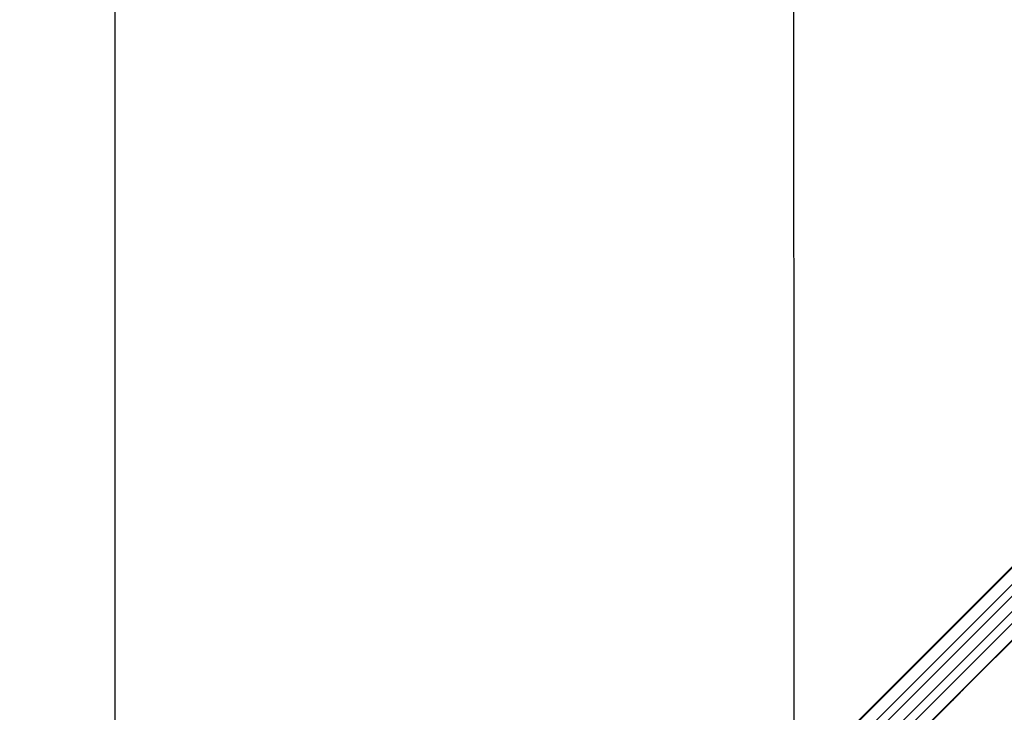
# Model space of a CAD drawing. Header units: millimetres. Extents: x 59675 to 443956, y 27057 to 412240.
# Tile 63 of 67: x 59675 to 104845, y 252456 to 284232. Entities that reach past the tile are written whole.
import ezdxf

# ---------------------------------------------------------------- set-up
doc = ezdxf.new("R2010")
doc.units = ezdxf.units.MM
doc.header["$LTSCALE"] = 50
doc.layers.add('COMPONENT_GEOMETRY', color=7, linetype='Continuous')
doc.styles.add('SLDTEXTSTYLE0', font='TXT', dxfattribs={"width": 0.75})
doc.dimstyles.new('SLDDIMSTYLE0', dxfattribs={"dimtxt": 2500, "dimasz": 165.1, "dimexe": 0, "dimexo": 0.0625, "dimgap": 625, "dimtad": 0, "dimtih": 1, "dimtoh": 1, "dimdec": 0, "dimrnd": 1e-09, "dimzin": 12, "dimdsep": 46, "dimtxsty": 'SLDTEXTSTYLE0', "dimsah": 1, "dimcen": 0.09, "dimadec": 0, "dimazin": 3, "dimtfac": 1, "dimtdec": 3, "dimtofl": 0, "dimtmove": 0, "dimatfit": 3, "dimfxl": 1, "dimfrac": 2, "dimtolj": 1, "dimtzin": 12, "dimarcsym": 0})
doc.dimstyles.new('SLDDIMSTYLE1', dxfattribs={"dimtxt": 2500, "dimasz": 165.1, "dimexe": 0, "dimexo": 0.0625, "dimgap": 625, "dimtad": 0, "dimtih": 1, "dimtoh": 1, "dimdec": 0, "dimrnd": 1e-09, "dimzin": 12, "dimdsep": 46, "dimtxsty": 'SLDTEXTSTYLE0', "dimsah": 1, "dimcen": 0.09, "dimadec": 0, "dimazin": 3, "dimtfac": 1, "dimtdec": 0, "dimtofl": 0, "dimtmove": 0, "dimatfit": 3, "dimfxl": 1, "dimfrac": 2, "dimtolj": 1, "dimtzin": 12, "dimarcsym": 0})

# ---------------------------------------------------------------- blocks, each defined once
blk = doc.blocks.new('_D')
at = {"layer": 'COMPONENT_GEOMETRY', "color": 7}
for p, q in [((240160, 319828), (240160, 222689)), ((82725, 240321), (82725, 222689)), ((82725, 222848), (157748, 222848)), ((240160, 222848), (165137, 222848))]:
    blk.add_line(p, q, dxfattribs=at)
for points in [[(82725, 222848), (82890, 222823), (82890, 222873)], [(240160, 222848), (239995, 222873), (239995, 222823)]]:
    blk.add_solid(points, dxfattribs=at)
at = {"layer": 'COMPONENT_GEOMETRY', "color": 7, "insert": (157748, 224086), "char_height": 2500, "attachment_point": 1, "style": 'SLDTEXTSTYLE0'}
blk.add_mtext('3149', dxfattribs=at)
blk = doc.blocks.new('_D_1')
at = {"layer": 'COMPONENT_GEOMETRY', "color": 7}
for p, q in [((167596, 392392), (63895, 392392)), ((64053, 392392), (64053, 321783)), ((60437, 321275), (59675, 321275)), ((59675, 321275), (59675, 317306)), ((67670, 321275), (68431, 321275)), ((68431, 321275), (68431, 317306)), ((59675, 317306), (60437, 317306)), ((68431, 317306), (67670, 317306)), ((64053, 242957), (64053, 313566)), ((79403, 242957), (63895, 242957))]:
    blk.add_line(p, q, dxfattribs=at)
for points in [[(64053, 392392), (64028, 392227), (64079, 392227)], [(64053, 242957), (64079, 243122), (64028, 243122)]]:
    blk.add_solid(points, dxfattribs=at)
at = {"layer": 'COMPONENT_GEOMETRY', "color": 7, "char_height": 2500, "attachment_point": 1, "style": 'SLDTEXTSTYLE0'}
for s, insert in [('9\'10"', (60437, 320529)), ('2989', (60359, 316789))]:
    blk.add_mtext(s, dxfattribs=dict(at, insert=insert))

msp = doc.modelspace()

# ---------------------------------------------------------------- linework, layer by layer
at = {"color": 8, "linetype": 'Continuous', "lineweight": 25}
for p, q in [((93904.97, 247794.95), (129929.16, 283819.15)), ((94299.21, 247425.62), (130361.28, 283487.7)), ((95193.71, 246531.12), (131255.73, 282593.14)), ((95563.04, 246136.88), (131617.18, 282191.02)), ((95859.53, 248439.6), (122286.99, 274867.05)), ((96207.69, 248091.44), (122635.14, 274518.89))]:
    msp.add_line(p, q, dxfattribs=at)
at = {"color": 7, "linetype": 'Continuous', "lineweight": 25}
for p, q in [((93831.48, 247746.67), (124053.35, 277968.54)), ((93757.93, 247686.89), (123658.91, 277587.87)), ((95514.76, 246063.39), (125756.2, 276304.83)), ((102979.32, 253514.17), (125377.08, 275911.93)), ((102710.6, 253245.45), (102979.32, 253514.17)), ((95454.98, 245989.83), (102453.54, 252988.39)), ((102453.54, 252988.39), (102616.43, 253151.28)), ((102616.43, 253151.28), (102710.6, 253245.45)), ((102616.43, 253151.28), (102710.6, 253245.45))]:
    msp.add_line(p, q, dxfattribs=at)
at = {"color": 7, "linetype": 'Continuous', "lineweight": 25, "flags": 128}
msp.add_lwpolyline([(95176.66, 285088.86), (95177.72, 282947.21), (95178.78, 280805.55), (95179.83, 278663.89), (95180.87, 276522.24), (95181.91, 274380.58), (95182.93, 272238.92), (95183.96, 270097.27), (95184.97, 267955.61), (95185.98, 265813.95), (95186.99, 263672.3), (95187.99, 261530.64), (95188.98, 259388.98), (95189.97, 257247.32), (95190.95, 255105.67), (95191.93, 252964.01), (95192.9, 250822.35), (95193.54, 249411.99)], dxfattribs=at)
at = {"color": 7, "linetype": 'Continuous', "lineweight": 25}
for points, knots in [([(102979.32, 253514.17), (102979.66, 253514.51), (102980.17, 253515.03), (102980.73, 253515.6), (102980.99, 253515.85), (102981.16, 253516.03), (102981.56, 253516.43), (102983.07, 253517.99), (102987.73, 253522.94), (102986.44, 253523.18), (102965.33, 253505.28), (102927.83, 253470.62), (102878.77, 253422.86), (102823.59, 253367.3), (102749.87, 253291.91), (102659.08, 253199.39), (102555.6, 253095.51), (102463.23, 253005.12), (102409.83, 252955.05), (102382.72, 252929.63)], [0, 0, 0, 0, 0.004450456, 0.006672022, 0.007785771, 0.008066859, 0.009178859, 0.013628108, 0.031445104, 0.101623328, 0.171824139, 0.241148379, 0.310098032, 0.383132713, 0.458207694, 0.594767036, 0.73345852, 0.864672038, 1, 1, 1, 1]), ([(102907.83, 253443.64), (102907.08, 253442.86), (102905.6, 253441.3), (102904.44, 253440.02), (102904.5, 253439.93), (102907.26, 253442.51), (102913.99, 253449.1), (102922.31, 253457.36), (102929.51, 253464.56), (102933.68, 253468.74), (102937.06, 253472.16), (102938.59, 253473.72), (102939.24, 253474.39)], [0, 0, 0, 0, 0.05439814, 0.108795, 0.18297402, 0.30480365, 0.52252294, 0.75358259, 0.82870657, 0.90445103, 0.95899089, 1, 1, 1, 1]), ([(102939.24, 253474.39), (102939.99, 253475.16), (102941.5, 253476.71), (102942.68, 253477.98), (102942.65, 253478.08), (102939.93, 253475.56), (102933.22, 253469.09), (102924.93, 253460.94), (102917.75, 253453.77), (102913.58, 253449.57), (102910.12, 253446.02), (102908.54, 253444.38), (102907.83, 253443.64)], [0, 0, 0, 0, 0.05405237, 0.10813102, 0.18150584, 0.30195766, 0.518426, 0.74876491, 0.82451357, 0.90083491, 0.9551954, 1, 1, 1, 1]), ([(102382.72, 252929.63), (102411.74, 252956.22), (102469.7, 253009.32), (102557.5, 253095.16), (102626.18, 253163.26), (102663.7, 253200.78), (102685.81, 253222.95), (102697.15, 253234.38), (102702.83, 253240.11)], [0, 0, 0, 0, 0.32573483, 0.65046274, 0.82296857, 0.91107983, 0.95545944, 1, 1, 1, 1]), ([(102702.83, 253240.11), (102661.83, 253198.56), (102578.97, 253114.58), (102495.64, 253030.74), (102453.54, 252988.39)], [0, 0, 0, 0, 0.49484725, 1, 1, 1, 1])]:
    msp.add_open_spline(points, degree=3, knots=knots, dxfattribs=at)

# ---------------------------------------------------------------- dimensions: what is measured, and where the dimension line sits
at = {"layer": 'COMPONENT_GEOMETRY', "color": 7}
dim = msp.add_linear_dim(base=(64053.39, 242956.63), p1=(167659.66, 392392.2), p2=(79466.76, 242956.63), angle=90, dimstyle='SLDDIMSTYLE1', dxfattribs=at)
dim.commit()
dim.dimension.update_dxf_attribs({"geometry": '_D_1', "text_midpoint": (64053.39, 317674.42), "dimtype": 160})
dim = msp.add_linear_dim(base=(82724.72, 222848.07), p1=(240160.49, 319891.58), p2=(82724.72, 240384.9), dimstyle='SLDDIMSTYLE0', dxfattribs=at)
dim.commit()
dim.dimension.update_dxf_attribs({"geometry": '_D', "text_midpoint": (161442.6, 222848.07), "dimtype": 160})

doc.saveas('drawing.dxf')
